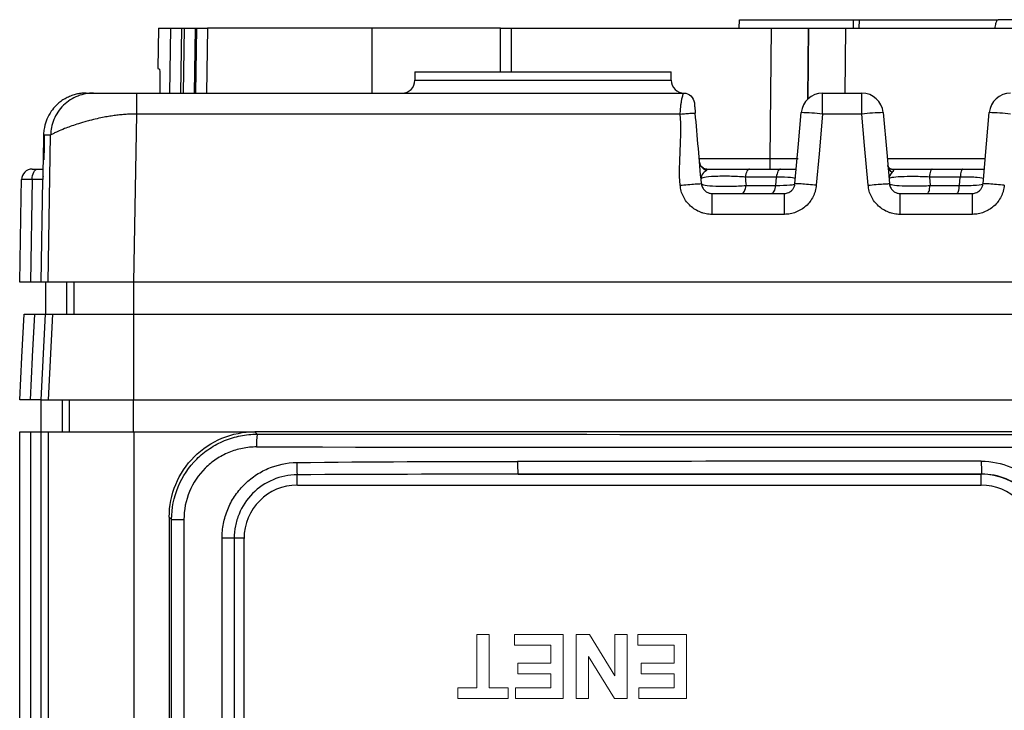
# Model space of a CAD drawing. Header units: millimetres. Extents: x 10 to 272, y 8 to 208.
# Tile 35 of 39: x 147 to 162, y 114 to 124. Entities that reach past the tile are written whole.
import ezdxf

# ---------------------------------------------------------------- set-up
doc = ezdxf.new("R2010")
doc.units = ezdxf.units.MM
doc.linetypes.add('HIDDEN', pattern=[1.905, 1.27, -0.635])

msp = doc.modelspace()

# ---------------------------------------------------------------- linework, layer by layer
at = {"color": 7, "linetype": 'Continuous', "lineweight": 25}
for p, q in [((149.294, 124.285), (149.283, 123.656)), ((149.294, 124.285), (149.486, 124.285)), ((149.469, 123.272), (149.486, 124.285)), ((149.652, 124.285), (149.635, 123.272)), ((149.652, 124.285), (149.7, 124.285)), ((149.683, 123.272), (149.7, 124.285)), ((149.7, 124.285), (149.867, 124.285)), ((149.867, 124.285), (149.849, 123.272)), ((149.867, 124.285), (149.891, 124.285)), ((149.874, 123.272), (149.891, 124.285)), ((149.891, 124.285), (150.058, 124.285)), ((150.058, 124.285), (150.04, 123.272)), ((152.628, 124.285), (150.058, 124.285)), ((154.628, 124.285), (152.628, 124.285)), ((152.628, 123.272), (152.628, 124.285)), ((154.628, 123.605), (154.628, 124.285)), ((154.628, 124.285), (154.794, 124.285)), ((154.794, 124.285), (158.858, 124.285)), ((154.794, 124.285), (154.794, 123.605)), ((158.355, 124.285), (158.359, 124.418)), ((158.359, 124.418), (160.138, 124.418)), ((158.837, 122.249), (158.858, 124.285)), ((158.858, 124.285), (159.435, 124.285)), ((159.424, 123.181), (159.435, 124.285)), ((159.435, 124.285), (159.424, 123.18)), ((159.435, 124.285), (160.012, 124.285)), ((159.435, 124.285), (159.435, 124.285)), ((160.012, 124.285), (160.002, 123.272)), ((160.012, 124.285), (174.576, 124.285)), ((160.135, 124.285), (160.138, 124.418)), ((160.138, 124.418), (160.225, 124.418)), ((160.225, 124.418), (160.22, 124.285)), ((160.225, 124.418), (162.393, 124.418)), ((163.088, 124.418), (162.393, 124.418)), ((153.294, 123.605), (153.294, 123.472)), ((153.294, 123.605), (157.294, 123.605)), ((157.294, 123.472), (157.294, 123.605)), ((153.294, 123.472), (157.294, 123.472)), ((148.949, 123.272), (157.488, 123.272)), ((159.654, 122.945), (159.654, 123.272)), ((159.654, 123.272), (160.268, 123.272)), ((160.268, 122.945), (160.268, 123.272)), ((157.435, 122.945), (148.949, 122.945)), ((160.268, 122.945), (159.654, 122.945)), ((147.5, 122.617), (147.493, 122.225)), ((147.571, 120.318), (147.611, 122.617)), ((147.493, 122.225), (147.505, 122.231)), ((157.73, 122.249), (158.837, 122.249)), ((158.837, 122.085), (158.837, 122.249)), ((160.663, 122.249), (162.192, 122.249)), ((147.406, 122.085), (147.49, 122.085)), ((158.516, 122.085), (158.999, 122.085)), ((161.366, 122.085), (161.844, 122.085)), ((147.322, 121.921), (147.294, 120.318)), ((147.485, 121.921), (147.457, 120.318)), ((147.487, 121.921), (147.485, 121.921)), ((158.935, 121.961), (158.449, 121.961)), ((158.46, 121.829), (158.923, 121.829)), ((158.923, 121.829), (158.935, 121.961)), ((161.32, 121.961), (161.331, 121.829)), ((161.802, 121.961), (161.32, 121.961)), ((161.331, 121.829), (161.791, 121.829)), ((161.791, 121.829), (161.802, 121.961)), ((157.93, 121.705), (159.058, 121.705)), ((160.863, 121.705), (161.992, 121.705)), ((159.058, 121.378), (157.93, 121.378)), ((161.992, 121.378), (160.863, 121.378)), ((147.571, 120.318), (147.457, 120.318)), ((147.532, 120.318), (147.532, 119.818)), ((147.86, 120.318), (147.86, 119.818)), ((147.975, 120.318), (147.975, 119.818)), ((185.684, 120.318), (148.904, 120.318)), ((148.905, 120.318), (148.905, 119.818)), ((147.527, 119.818), (147.457, 118.485)), ((147.527, 119.818), (147.641, 119.818)), ((147.641, 119.818), (147.571, 118.485)), ((147.641, 119.818), (148.905, 119.818)), ((148.905, 119.818), (148.905, 118.485)), ((148.905, 119.818), (185.684, 119.818)), ((147.457, 118.485), (147.571, 118.485)), ((147.462, 117.985), (147.462, 118.485)), ((147.571, 118.485), (148.905, 118.485)), ((147.79, 118.485), (147.79, 117.985)), ((147.905, 117.985), (147.905, 118.485)), ((148.905, 118.485), (185.684, 118.485)), ((148.905, 117.985), (148.905, 118.485)), ((147.128, 102.218), (147.128, 117.985)), ((147.128, 117.985), (147.294, 117.985)), ((147.294, 117.985), (147.294, 102.218)), ((147.294, 117.985), (147.457, 117.985)), ((147.457, 117.985), (147.457, 102.218)), ((147.457, 117.985), (147.575, 117.985)), ((147.575, 102.218), (147.575, 117.985)), ((147.575, 117.985), (148.908, 117.985)), ((148.908, 117.985), (148.908, 102.218)), ((148.908, 117.985), (150.794, 117.985)), ((150.794, 117.985), (150.794, 117.985)), ((183.794, 117.985), (150.794, 117.985)), ((150.794, 117.985), (150.832, 117.947)), ((151.457, 117.152), (151.457, 117.313)), ((154.903, 117.322), (162.131, 117.322)), ((162.131, 117.322), (162.134, 117.324)), ((162.131, 117.152), (162.131, 117.322)), ((151.461, 117.152), (162.128, 117.152)), ((149.498, 116.614), (149.461, 116.652)), ((149.461, 116.652), (149.461, 103.652)), ((149.498, 116.614), (149.69, 116.614)), ((149.498, 103.689), (149.498, 116.614)), ((149.69, 116.614), (149.69, 103.689)), ((150.285, 113.448), (150.285, 116.322)), ((150.475, 116.322), (150.285, 116.322)), ((150.475, 116.322), (150.475, 113.448)), ((150.628, 116.322), (150.475, 116.322)), ((150.628, 113.452), (150.628, 116.318))]:
    msp.add_line(p, q, dxfattribs=at)
at = {"color": 7, "linetype": 'HIDDEN', "lineweight": 18}
for p, q in [((151.461, 117.152), (162.128, 117.152)), ((150.628, 113.452), (150.628, 116.318)), ((154.26, 113.985), (154.26, 114.818)), ((154.26, 114.818), (154.453, 114.818)), ((154.453, 114.818), (154.453, 113.985)), ((154.85, 114.818), (155.606, 114.818)), ((154.85, 114.652), (154.85, 114.818)), ((155.606, 114.818), (155.606, 113.818)), ((155.812, 113.818), (155.812, 114.818)), ((155.812, 114.818), (156.019, 114.818)), ((156.019, 114.818), (156.414, 114.171)), ((156.414, 114.818), (156.606, 114.818)), ((156.414, 114.171), (156.414, 114.818)), ((156.606, 114.818), (156.606, 113.818)), ((156.773, 114.818), (157.53, 114.818)), ((156.773, 114.652), (156.773, 114.818)), ((157.53, 114.818), (157.53, 113.818)), ((155.414, 114.652), (154.85, 114.652)), ((155.414, 114.37), (155.414, 114.652)), ((157.337, 114.652), (156.773, 114.652)), ((157.337, 114.37), (157.337, 114.652)), ((156.406, 113.818), (156.004, 114.475)), ((156.004, 114.475), (156.004, 113.818)), ((154.901, 114.203), (154.901, 114.37)), ((154.901, 114.37), (155.414, 114.37)), ((156.824, 114.203), (156.824, 114.37)), ((156.824, 114.37), (157.337, 114.37)), ((155.414, 114.203), (154.901, 114.203)), ((155.414, 113.985), (155.414, 114.203)), ((157.337, 114.203), (156.824, 114.203)), ((157.337, 113.985), (157.337, 114.203)), ((153.965, 113.818), (153.965, 113.985)), ((153.965, 113.985), (154.26, 113.985)), ((154.453, 113.985), (154.748, 113.985)), ((154.748, 113.985), (154.748, 113.818)), ((154.863, 113.818), (154.863, 113.985)), ((154.863, 113.985), (155.414, 113.985)), ((156.786, 113.818), (156.786, 113.985)), ((156.786, 113.985), (157.337, 113.985)), ((154.748, 113.818), (153.965, 113.818)), ((155.606, 113.818), (154.863, 113.818)), ((156.004, 113.818), (155.812, 113.818)), ((156.606, 113.818), (156.406, 113.818)), ((157.53, 113.818), (156.786, 113.818))]:
    msp.add_line(p, q, dxfattribs=at)
at = {"color": 7, "linetype": 'Continuous', "lineweight": 25, "flags": 128}
for points in [[(148.949, 122.945), (148.929, 121.773), (148.904, 120.318)], [(159.224, 121.858), (159.279, 122.479), (159.321, 122.968)], [(159.654, 122.945), (159.599, 122.323), (159.556, 121.834)], [(160.365, 121.834), (160.311, 122.456), (160.268, 122.945)], [(160.6, 122.968), (160.655, 122.346), (160.697, 121.858)], [(162.158, 121.858), (162.212, 122.479), (162.255, 122.968)], [(147.511, 122.622), (147.508, 122.445), (147.504, 122.231)], [(147.322, 121.921), (147.324, 121.953), (147.329, 121.984), (147.337, 122.012), (147.347, 122.037), (147.36, 122.057), (147.374, 122.073), (147.39, 122.082), (147.406, 122.085)], [(158.516, 122.085), (158.505, 122.083), (158.494, 122.076), (158.483, 122.065), (158.474, 122.051), (158.465, 122.032), (158.458, 122.011), (158.453, 121.987), (158.449, 121.961)], [(158.999, 122.085), (158.988, 122.083), (158.977, 122.076), (158.968, 122.065), (158.958, 122.051), (158.95, 122.032), (158.944, 122.011), (158.938, 121.987), (158.935, 121.961)], [(161.366, 122.085), (161.358, 122.083), (161.351, 122.076), (161.344, 122.065), (161.337, 122.051), (161.331, 122.032), (161.327, 122.011), (161.323, 121.987), (161.32, 121.961)], [(161.844, 122.085), (161.837, 122.083), (161.83, 122.076), (161.824, 122.065), (161.818, 122.051), (161.813, 122.032), (161.808, 122.011), (161.805, 121.987), (161.802, 121.961)], [(147.128, 120.318), (147.152, 121.652), (147.156, 121.921)], [(147.492, 121.968), (147.488, 121.953), (147.485, 121.921)], [(158.392, 121.705), (158.404, 121.708), (158.415, 121.714), (158.425, 121.725), (158.435, 121.74), (158.443, 121.758), (158.45, 121.78), (158.456, 121.803), (158.46, 121.829)], [(158.859, 121.705), (158.87, 121.708), (158.88, 121.714), (158.89, 121.725), (158.899, 121.74), (158.908, 121.758), (158.914, 121.78), (158.919, 121.803), (158.923, 121.829)], [(161.286, 121.705), (161.294, 121.708), (161.301, 121.714), (161.308, 121.725), (161.315, 121.74), (161.32, 121.758), (161.325, 121.78), (161.329, 121.803), (161.331, 121.829)], [(161.749, 121.705), (161.756, 121.708), (161.763, 121.714), (161.769, 121.725), (161.775, 121.74), (161.78, 121.758), (161.785, 121.78), (161.788, 121.803), (161.791, 121.829)], [(147.128, 118.485), (147.163, 119.15), (147.198, 119.818)], [(147.294, 118.485), (147.329, 119.15), (147.329, 119.157), (147.364, 119.818)]]:
    msp.add_lwpolyline(points, dxfattribs=at)
at = {"color": 7, "linetype": 'Continuous', "lineweight": 25}
for centre, radius, start, end in [((153.094, 123.472), 0.2, 270, 0), ((157.494, 123.472), 0.2, 180, 270), ((159.654, 122.939), 0.333, 90, 175), ((160.268, 122.939), 0.333, 5, 90), ((162.587, 122.939), 0.333, 90, 175), ((159.153, 118.182), 4.789, 84.0057, 87.9894), ((160.768, 118.182), 4.789, 92.0106, 95.9943), ((162.087, 118.182), 4.789, 84.0057, 87.9894), ((157.888, 122.211), 0.154, 186.0715, 252.6784), ((160.808, 122.155), 0.136, 186.256, 240.7596), ((147.323, 121.918), 0.167, 90.0001, 179), ((152.2, 117.795), 1.376, 173.6539, 181.9925), ((156.72, 117.474), 1.824, 178.4952, 184.7829), ((166.502, 117.476), 4.371, 179.3718, 181.9935), ((153.867, 117.501), 2.417, 179.9292, 184.4584), ((151.461, 116.318), 0.833, 90, 180), ((162.128, 116.318), 0.833, 0, 90)]:
    msp.add_arc(centre, radius, start, end, dxfattribs=at)
at = {"color": 7, "linetype": 'HIDDEN', "lineweight": 18}
for centre, start, end in [((151.461, 116.318), 90, 180), ((162.128, 116.318), 0, 90)]:
    msp.add_arc(centre, 0.833, start, end, dxfattribs=at)
at = {"color": 7, "linetype": 'Continuous', "lineweight": 25}
for centre, major_axis, ratio, start_param, end_param in [((158.837, 122.252), (0.667, -0.002), 0.004363, 4.712532, 5.424753), ((167.294, 125.502), (433.133, 0), 0.017455, 4.674373, 4.750405), ((167.294, 125.302), (433.333, 0), 0.017447, 4.674373, 4.750405), ((167.294, 109.964), (433.333, 0), 0.017447, 1.582711, 1.599409), ((167.294, 109.764), (433.133, 0), 0.017455, 1.582711, 1.599409), ((162.131, 116.322), (0.707, 0.707), 0.999817, 5.497939, 7.068431)]:
    msp.add_ellipse(centre, major_axis=major_axis, ratio=ratio, start_param=start_param, end_param=end_param, dxfattribs=at)
for points in [[(149.486, 124.285), (149.492, 124.285), (149.556, 124.285), (149.652, 124.285)], [(149.283, 123.656), (149.283, 123.656), (149.292, 123.653), (149.31, 123.645)], [(157.432, 121.834), (157.4, 122.202), (157.467, 122.577), (157.435, 122.945)], [(157.764, 121.858), (157.732, 122.225), (157.7, 122.594), (157.668, 122.961)], [(147.611, 122.617), (147.546, 122.617), (147.509, 122.617), (147.5, 122.617)], [(147.323, 122.085), (147.323, 122.085), (147.355, 122.085), (147.406, 122.085)], [(160.741, 122.036), (160.708, 122.005), (160.688, 121.968), (160.691, 121.933)], [(147.322, 121.921), (147.22, 121.922), (147.156, 121.922), (147.156, 121.921)], [(147.488, 121.921), (147.488, 121.922), (147.424, 121.922), (147.322, 121.921)], [(158.449, 121.961), (158.452, 121.917), (158.456, 121.873), (158.46, 121.829)], [(147.294, 120.318), (147.192, 120.318), (147.128, 120.318), (147.128, 120.318)], [(147.46, 120.318), (147.46, 120.318), (147.395, 120.318), (147.294, 120.318)], [(147.198, 119.818), (147.198, 119.818), (147.262, 119.818), (147.364, 119.818)], [(147.364, 119.818), (147.466, 119.818), (147.53, 119.818), (147.53, 119.818)], [(147.294, 118.485), (147.192, 118.485), (147.128, 118.485), (147.128, 118.485)], [(147.46, 118.485), (147.46, 118.485), (147.396, 118.485), (147.294, 118.485)], [(151.45, 117.504), (152.599, 117.517), (153.748, 117.521), (154.897, 117.522)], [(154.903, 117.322), (153.754, 117.321), (152.606, 117.319), (151.457, 117.313)]]:
    msp.add_open_spline(points, degree=3, dxfattribs=at)
for points, knots in [([(162.344, 124.285), (162.349, 124.31), (162.354, 124.335), (162.363, 124.371), (162.367, 124.383), (162.374, 124.399), (162.377, 124.405), (162.383, 124.414), (162.388, 124.418), (162.393, 124.418)], [0, 0, 0, 0, 0.5, 0.5, 0.75, 0.75, 0.875, 0.875, 1, 1, 1, 1]), ([(149.31, 123.645), (149.311, 123.639), (149.313, 123.627), (149.315, 123.54), (149.315, 123.419), (149.314, 123.319), (149.314, 123.272)], [0, 0, 0, 0, 0.2579131, 0.515823, 0.7738188, 1, 1, 1, 1]), ([(148.166, 123.272), (148.144, 123.271), (148.097, 123.27), (148.027, 123.259), (147.957, 123.24), (147.887, 123.212), (147.819, 123.176), (147.754, 123.132), (147.686, 123.071), (147.613, 122.985), (147.549, 122.869), (147.513, 122.754), (147.501, 122.669), (147.5, 122.629), (147.5, 122.617)], [0, 0, 0, 0, 0.065721, 0.134046, 0.204728, 0.277447, 0.351812, 0.427372, 0.50363, 0.616637, 0.752756, 0.883596, 0.964399, 1, 1, 1, 1]), ([(148.277, 123.272), (148.199, 123.272), (148.116, 123.258), (147.953, 123.194), (147.875, 123.145), (147.745, 123.017), (147.694, 122.94), (147.628, 122.779), (147.612, 122.695), (147.611, 122.617)], [0, 0, 0, 0, 0.25, 0.25, 0.5, 0.5, 0.75, 0.75, 1, 1, 1, 1]), ([(148.166, 123.272), (148.169, 123.272), (148.174, 123.272), (148.19, 123.272), (148.212, 123.272), (148.241, 123.272), (148.265, 123.272), (148.277, 123.272)], [0, 0, 0, 0, 0.200002, 0.400001, 0.599999, 0.799998, 1, 1, 1, 1]), ([(148.277, 123.272), (148.278, 123.272), (148.278, 123.272), (148.278, 123.272), (148.28, 123.272), (148.287, 123.272), (148.308, 123.272), (148.364, 123.272), (148.456, 123.272), (148.567, 123.272), (148.672, 123.272), (148.76, 123.272), (148.853, 123.272), (148.917, 123.272), (148.949, 123.272)], [0, 0, 0, 0, 0.049263, 0.098527, 0.150027, 0.204229, 0.328046, 0.443732, 0.580494, 0.714096, 0.78504, 0.855949, 0.928772, 1, 1, 1, 1]), ([(148.949, 123.272), (148.949, 123.272), (148.949, 123.237), (148.949, 123.116), (148.949, 123.031), (148.949, 122.945)], [0, 0, 0, 0, 0.5, 0.5, 1, 1, 1, 1]), ([(157.435, 122.945), (157.435, 122.957), (157.435, 122.985), (157.438, 123.03), (157.443, 123.08), (157.451, 123.133), (157.462, 123.193), (157.475, 123.242), (157.485, 123.269), (157.487, 123.271), (157.488, 123.272)], [0, 0, 0, 0, 0.073217, 0.161042, 0.263626, 0.381057, 0.513386, 0.722191, 0.884364, 1, 1, 1, 1]), ([(157.488, 123.272), (157.529, 123.272), (157.57, 123.256), (157.631, 123.201), (157.65, 123.161), (157.654, 123.12)], [0, 0, 0, 0, 0.5, 0.5, 1, 1, 1, 1]), ([(157.654, 123.12), (157.654, 123.12), (157.654, 123.119), (157.654, 123.111), (157.656, 123.099), (157.657, 123.08), (157.66, 123.047), (157.663, 123.012), (157.666, 122.981), (157.667, 122.967), (157.668, 122.961)], [0, 0, 0, 0, 0.092506, 0.185939, 0.285075, 0.421055, 0.561394, 0.80602, 0.909862, 1, 1, 1, 1]), ([(148.949, 122.945), (148.923, 122.944), (148.871, 122.944), (148.79, 122.94), (148.707, 122.933), (148.621, 122.924), (148.534, 122.911), (148.438, 122.894), (148.331, 122.872), (148.23, 122.847), (148.122, 122.817), (147.982, 122.774), (147.835, 122.721), (147.722, 122.672), (147.657, 122.642), (147.62, 122.622), (147.614, 122.619), (147.611, 122.617)], [0, 0, 0, 0, 0.037032, 0.075634, 0.115846, 0.157702, 0.201233, 0.246467, 0.305412, 0.371577, 0.417703, 0.497342, 0.641471, 0.750176, 0.840111, 0.923292, 1, 1, 1, 1]), ([(157.435, 122.945), (157.463, 122.947), (157.492, 122.95), (157.549, 122.954), (157.577, 122.956), (157.622, 122.959), (157.64, 122.96), (157.663, 122.961), (157.668, 122.961), (157.668, 122.961)], [0, 0, 0, 0, 0.25, 0.25, 0.5, 0.5, 0.75, 0.75, 1, 1, 1, 1]), ([(147.493, 122.225), (147.492, 122.188), (147.491, 122.114), (147.489, 122.021), (147.487, 121.955), (147.487, 121.94), (147.487, 121.933)], [0, 0, 0, 0, 0.267367, 0.53475, 0.80214, 1, 1, 1, 1]), ([(157.846, 122.085), (157.845, 122.085), (157.838, 122.085), (157.807, 122.091), (157.763, 122.121), (157.737, 122.164), (157.737, 122.188), (157.737, 122.195)], [0, 0, 0, 0, 0.039038, 0.219645, 0.55078, 0.866366, 1, 1, 1, 1]), ([(160.728, 122.085), (160.728, 122.085), (160.73, 122.085), (160.722, 122.085), (160.697, 122.095), (160.676, 122.124), (160.673, 122.131), (160.673, 122.14), (160.673, 122.142)], [0, 0, 0, 0, 0.013809, 0.131942, 0.367767, 0.691549, 0.962539, 1, 1, 1, 1]), ([(157.842, 122.064), (157.816, 122.047), (157.793, 122.025), (157.763, 121.98), (157.755, 121.956), (157.758, 121.933)], [0, 0, 0, 0, 0.5, 0.5, 1, 1, 1, 1]), ([(158.449, 121.961), (158.372, 121.967), (158.287, 121.971), (158.12, 121.974), (158.037, 121.973), (157.9, 121.967), (157.846, 121.962), (157.775, 121.949), (157.757, 121.941), (157.758, 121.933)], [0, 0, 0, 0, 0.25, 0.25, 0.5, 0.5, 0.75, 0.75, 1, 1, 1, 1]), ([(157.848, 122.085), (157.857, 122.085), (157.858, 122.081), (157.854, 122.073), (157.849, 122.068), (157.842, 122.064)], [0, 0, 0, 0, 0.5, 0.5, 1, 1, 1, 1]), ([(157.848, 122.085), (157.94, 122.085), (158.055, 122.085), (158.23, 122.085), (158.29, 122.085), (158.406, 122.085), (158.462, 122.085), (158.516, 122.085)], [0, 0, 0, 0, 0.5, 0.5, 0.75, 0.75, 1, 1, 1, 1]), ([(158.999, 122.085), (159.025, 122.085), (159.118, 122.085), (159.191, 122.085), (159.244, 122.085)], [0, 0, 0, 0, 0.275306, 1, 1, 1, 1]), ([(160.728, 122.085), (160.74, 122.085), (160.748, 122.083), (160.758, 122.075), (160.759, 122.07), (160.758, 122.055), (160.75, 122.045), (160.741, 122.036)], [0, 0, 0, 0, 0.25, 0.25, 0.5, 0.5, 1, 1, 1, 1]), ([(160.728, 122.085), (160.81, 122.085), (160.915, 122.085), (161.081, 122.085), (161.139, 122.085), (161.254, 122.085), (161.31, 122.085), (161.366, 122.085)], [0, 0, 0, 0, 0.5, 0.5, 0.75, 0.75, 1, 1, 1, 1]), ([(161.844, 122.085), (161.901, 122.085), (162.029, 122.085), (162.125, 122.085), (162.178, 122.085)], [0, 0, 0, 0, 0.441972, 1, 1, 1, 1]), ([(147.487, 121.933), (147.487, 121.929), (147.487, 121.926), (147.487, 121.927), (147.487, 121.927)], [0, 0, 0, 0, 0.920428, 1, 1, 1, 1]), ([(147.487, 121.933), (147.487, 121.93), (147.487, 121.921), (147.487, 121.921), (147.487, 121.921)], [0, 0, 0, 0, 0.3948673, 1, 1, 1, 1]), ([(157.432, 121.834), (157.471, 121.838), (157.513, 121.841), (157.595, 121.848), (157.634, 121.851), (157.699, 121.855), (157.724, 121.857), (157.757, 121.858), (157.764, 121.858), (157.764, 121.858)], [0, 0, 0, 0, 0.25, 0.25, 0.5, 0.5, 0.75, 0.75, 1, 1, 1, 1]), ([(157.93, 121.378), (157.915, 121.378), (157.884, 121.379), (157.839, 121.386), (157.793, 121.397), (157.735, 121.416), (157.665, 121.451), (157.591, 121.507), (157.529, 121.575), (157.48, 121.655), (157.445, 121.742), (157.436, 121.804), (157.432, 121.834)], [0, 0, 0, 0, 0.062082, 0.123991, 0.186268, 0.249446, 0.374477, 0.498751, 0.622897, 0.748779, 0.874884, 1, 1, 1, 1]), ([(157.764, 121.858), (157.766, 121.847), (157.769, 121.825), (157.781, 121.796), (157.797, 121.77), (157.817, 121.749), (157.839, 121.732), (157.862, 121.719), (157.885, 121.711), (157.908, 121.706), (157.923, 121.706), (157.93, 121.705)], [0, 0, 0, 0, 0.134379, 0.26294, 0.385683, 0.502607, 0.613713, 0.719003, 0.818479, 0.912143, 1, 1, 1, 1]), ([(157.764, 121.858), (157.765, 121.849), (157.785, 121.841), (157.862, 121.828), (157.919, 121.823), (158.057, 121.818), (158.137, 121.817), (158.3, 121.82), (158.384, 121.824), (158.46, 121.829)], [0, 0, 0, 0, 0.25, 0.25, 0.5, 0.5, 0.75, 0.75, 1, 1, 1, 1]), ([(158.923, 121.829), (159.013, 121.83), (159.09, 121.833), (159.195, 121.843), (159.224, 121.85), (159.224, 121.858)], [0, 0, 0, 0, 0.5, 0.5, 1, 1, 1, 1]), ([(159.231, 121.933), (159.232, 121.94), (159.205, 121.947), (159.103, 121.958), (159.026, 121.961), (158.935, 121.961)], [0, 0, 0, 0, 0.5, 0.5, 1, 1, 1, 1]), ([(159.058, 121.705), (159.069, 121.706), (159.093, 121.707), (159.127, 121.719), (159.162, 121.739), (159.192, 121.77), (159.216, 121.81), (159.222, 121.841), (159.224, 121.858)], [0, 0, 0, 0, 0.134039, 0.281131, 0.441276, 0.614474, 0.800719, 1, 1, 1, 1]), ([(159.556, 121.834), (159.555, 121.819), (159.551, 121.788), (159.54, 121.743), (159.526, 121.699), (159.5, 121.642), (159.46, 121.575), (159.397, 121.507), (159.323, 121.451), (159.24, 121.41), (159.151, 121.383), (159.089, 121.38), (159.058, 121.378)], [0, 0, 0, 0, 0.062604, 0.125017, 0.187795, 0.251484, 0.376892, 0.50151, 0.625312, 0.750814, 0.87591, 1, 1, 1, 1]), ([(159.556, 121.834), (159.517, 121.838), (159.475, 121.841), (159.393, 121.848), (159.354, 121.851), (159.289, 121.855), (159.264, 121.857), (159.232, 121.858), (159.224, 121.858), (159.224, 121.858)], [0, 0, 0, 0, 0.25, 0.25, 0.5, 0.5, 0.75, 0.75, 1, 1, 1, 1]), ([(160.365, 121.834), (160.452, 121.842), (160.539, 121.849), (160.661, 121.858), (160.697, 121.859), (160.697, 121.858)], [0, 0, 0, 0, 0.5, 0.5, 1, 1, 1, 1]), ([(160.863, 121.378), (160.848, 121.378), (160.818, 121.379), (160.772, 121.386), (160.727, 121.397), (160.668, 121.416), (160.599, 121.451), (160.525, 121.507), (160.462, 121.575), (160.413, 121.655), (160.378, 121.742), (160.37, 121.804), (160.365, 121.834)], [0, 0, 0, 0, 0.062082, 0.123991, 0.186268, 0.249446, 0.374477, 0.498751, 0.622897, 0.748779, 0.874884, 1, 1, 1, 1]), ([(161.32, 121.961), (161.245, 121.965), (161.164, 121.968), (161.011, 121.969), (160.938, 121.968), (160.817, 121.962), (160.769, 121.958), (160.706, 121.946), (160.69, 121.94), (160.691, 121.933)], [0, 0, 0, 0, 0.25, 0.25, 0.5, 0.5, 0.75, 0.75, 1, 1, 1, 1]), ([(160.697, 121.858), (160.699, 121.847), (160.702, 121.825), (160.714, 121.796), (160.731, 121.77), (160.75, 121.749), (160.772, 121.732), (160.795, 121.719), (160.819, 121.711), (160.841, 121.706), (160.856, 121.706), (160.863, 121.705)], [0, 0, 0, 0, 0.134379, 0.26294, 0.385683, 0.502607, 0.613713, 0.719003, 0.818479, 0.912143, 1, 1, 1, 1]), ([(160.697, 121.858), (160.698, 121.85), (160.716, 121.844), (160.784, 121.832), (160.834, 121.828), (160.956, 121.822), (161.028, 121.821), (161.178, 121.823), (161.257, 121.825), (161.331, 121.829)], [0, 0, 0, 0, 0.25, 0.25, 0.5, 0.5, 0.75, 0.75, 1, 1, 1, 1]), ([(161.791, 121.829), (161.896, 121.828), (161.99, 121.831), (162.121, 121.841), (162.157, 121.849), (162.158, 121.858)], [0, 0, 0, 0, 0.5, 0.5, 1, 1, 1, 1]), ([(162.164, 121.933), (162.165, 121.941), (162.132, 121.949), (162.004, 121.959), (161.91, 121.962), (161.802, 121.961)], [0, 0, 0, 0, 0.5, 0.5, 1, 1, 1, 1]), ([(161.992, 121.705), (162.003, 121.706), (162.026, 121.707), (162.061, 121.719), (162.095, 121.739), (162.125, 121.77), (162.149, 121.81), (162.155, 121.841), (162.158, 121.858)], [0, 0, 0, 0, 0.1340393, 0.2811305, 0.4412763, 0.6144744, 0.8007187, 1, 1, 1, 1]), ([(162.49, 121.834), (162.488, 121.819), (162.484, 121.788), (162.474, 121.743), (162.459, 121.699), (162.434, 121.642), (162.393, 121.575), (162.331, 121.507), (162.257, 121.451), (162.173, 121.41), (162.084, 121.383), (162.022, 121.38), (161.992, 121.378)], [0, 0, 0, 0, 0.062604, 0.125017, 0.187795, 0.251484, 0.376892, 0.50151, 0.625312, 0.750814, 0.87591, 1, 1, 1, 1]), ([(162.49, 121.834), (162.451, 121.838), (162.408, 121.841), (162.327, 121.848), (162.288, 121.851), (162.223, 121.855), (162.197, 121.857), (162.165, 121.858), (162.158, 121.858), (162.158, 121.858)], [0, 0, 0, 0, 0.25, 0.25, 0.5, 0.5, 0.75, 0.75, 1, 1, 1, 1]), ([(157.93, 121.378), (157.93, 121.417), (157.93, 121.459), (157.93, 121.539), (157.93, 121.578), (157.93, 121.642), (157.93, 121.667), (157.93, 121.698), (157.93, 121.705), (157.93, 121.705)], [0, 0, 0, 0, 0.25, 0.25, 0.5, 0.5, 0.75, 0.75, 1, 1, 1, 1]), ([(159.058, 121.378), (159.058, 121.464), (159.058, 121.549), (159.058, 121.67), (159.058, 121.705), (159.058, 121.705)], [0, 0, 0, 0, 0.5, 0.5, 1, 1, 1, 1]), ([(160.863, 121.378), (160.863, 121.417), (160.863, 121.459), (160.863, 121.539), (160.863, 121.578), (160.863, 121.642), (160.863, 121.667), (160.863, 121.698), (160.863, 121.705), (160.863, 121.705)], [0, 0, 0, 0, 0.25, 0.25, 0.5, 0.5, 0.75, 0.75, 1, 1, 1, 1]), ([(161.992, 121.378), (161.992, 121.464), (161.992, 121.549), (161.992, 121.67), (161.992, 121.705), (161.992, 121.705)], [0, 0, 0, 0, 0.5, 0.5, 1, 1, 1, 1]), ([(148.904, 120.318), (148.817, 120.318), (148.732, 120.318), (148.563, 120.318), (148.48, 120.318), (148.32, 120.318), (148.244, 120.318), (148.1, 120.318), (148.032, 120.318), (147.909, 120.318), (147.854, 120.318), (147.756, 120.318), (147.714, 120.318), (147.612, 120.318), (147.575, 120.318), (147.571, 120.318)], [0, 0, 0, 0, 0.125, 0.125, 0.25, 0.25, 0.375, 0.375, 0.5, 0.5, 0.625, 0.625, 0.75, 0.75, 1, 1, 1, 1]), ([(149.461, 116.652), (149.461, 116.826), (149.496, 117.001), (149.629, 117.323), (149.728, 117.471), (149.975, 117.718), (150.123, 117.817), (150.445, 117.95), (150.62, 117.985), (150.794, 117.985)], [0, 0, 0, 0, 0.25, 0.25, 0.5, 0.5, 0.75, 0.75, 1, 1, 1, 1]), ([(149.498, 116.614), (149.498, 116.79), (149.534, 116.965), (149.667, 117.286), (149.767, 117.435), (149.951, 117.619), (150.02, 117.675), (150.165, 117.771), (150.241, 117.812), (150.403, 117.879), (150.487, 117.905), (150.658, 117.938), (150.744, 117.947), (150.832, 117.947)], [0, 0, 0, 0, 0.25, 0.25, 0.5, 0.5, 0.625, 0.625, 0.75, 0.75, 0.875, 0.875, 1, 1, 1, 1]), ([(150.825, 117.747), (150.75, 117.747), (150.676, 117.74), (150.531, 117.711), (150.46, 117.689), (150.322, 117.633), (150.257, 117.598), (150.134, 117.516), (150.075, 117.468), (149.918, 117.312), (149.834, 117.185), (149.72, 116.913), (149.69, 116.764), (149.69, 116.614)], [0, 0, 0, 0, 0.125, 0.125, 0.25, 0.25, 0.375, 0.375, 0.5, 0.5, 0.75, 0.75, 1, 1, 1, 1]), ([(162.131, 117.524), (162.29, 117.524), (162.447, 117.493), (162.736, 117.373), (162.87, 117.284), (163.036, 117.118), (163.086, 117.056), (163.174, 116.925), (163.21, 116.857), (163.271, 116.711), (163.294, 116.635), (163.324, 116.482), (163.332, 116.404), (163.332, 116.325)], [0, 0, 0, 0, 0.25, 0.25, 0.5, 0.5, 0.625, 0.625, 0.75, 0.75, 0.875, 0.875, 1, 1, 1, 1]), ([(150.285, 116.322), (150.285, 116.399), (150.292, 116.475), (150.321, 116.625), (150.344, 116.699), (150.402, 116.841), (150.437, 116.909), (150.521, 117.037), (150.57, 117.097), (150.678, 117.207), (150.738, 117.256), (150.864, 117.342), (150.931, 117.379), (151.143, 117.469), (151.295, 117.502), (151.45, 117.504)], [0, 0, 0, 0, 0.125, 0.125, 0.25, 0.25, 0.375, 0.375, 0.5, 0.5, 0.625, 0.625, 0.75, 0.75, 1, 1, 1, 1]), ([(151.457, 117.313), (151.327, 117.312), (151.2, 117.285), (150.961, 117.185), (150.853, 117.112), (150.671, 116.928), (150.599, 116.819), (150.525, 116.64), (150.506, 116.577), (150.481, 116.451), (150.475, 116.387), (150.475, 116.322)], [0, 0, 0, 0, 0.25, 0.25, 0.5, 0.5, 0.75, 0.75, 0.875, 0.875, 1, 1, 1, 1]), ([(163.134, 116.325), (163.134, 116.391), (163.127, 116.456), (163.102, 116.583), (163.083, 116.647), (163.033, 116.768), (163.002, 116.825), (162.929, 116.934), (162.887, 116.985), (162.749, 117.124), (162.637, 117.198), (162.397, 117.298), (162.266, 117.324), (162.134, 117.324)], [0, 0, 0, 0, 0.125, 0.125, 0.25, 0.25, 0.375, 0.375, 0.5, 0.5, 0.75, 0.75, 1, 1, 1, 1])]:
    msp.add_open_spline(points, degree=3, knots=knots, dxfattribs=at)

doc.saveas('drawing.dxf')
